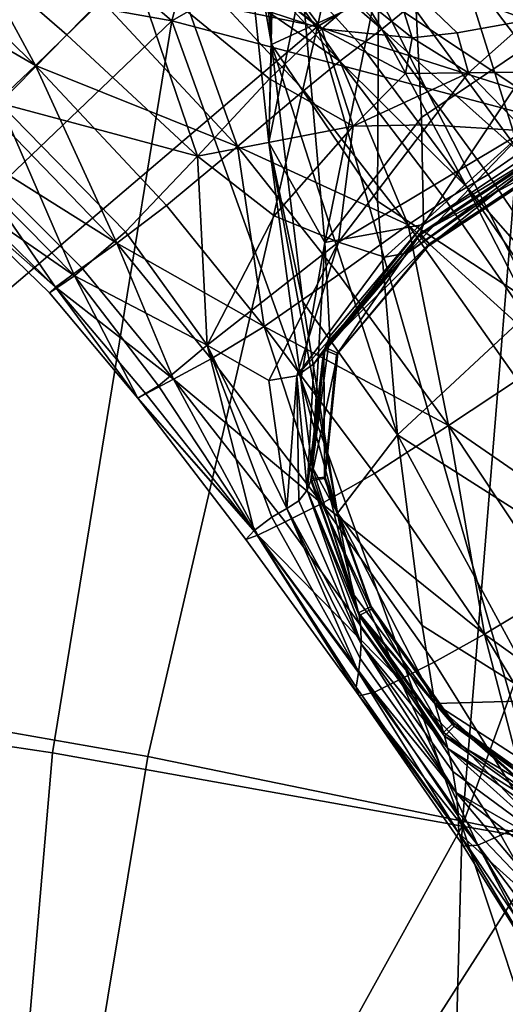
# Model space of a CAD drawing. Header units: millimetres. Extents: x -312 to 313, y -340 to 267.
# Tile 67 of 73: x 200 to 217, y 131 to 165. Entities that reach past the tile are written whole.
import ezdxf

# ---------------------------------------------------------------- set-up
doc = ezdxf.new("R2010")
doc.units = ezdxf.units.MM
doc.layers.add('Default', color=7, linetype='Continuous', true_color=0x000000)

msp = doc.modelspace()

# ---------------------------------------------------------------- linework, layer by layer
at = {"layer": 'Default', "color": 18, "true_color": 0x000000}
for points in [[(217.204, 182.65, 417.315), (216.611, 182.285, 411.739), (218.991, 156.76, 413.037)], [(185.557, 182.083, 428.467), (183.643, 169.102, 433.182), (205.061, 165.294, 434.921)], [(185.557, 182.083, 428.467), (205.061, 165.294, 434.921), (208.255, 177.103, 431.308)], [(216.611, 182.285, 411.739), (216.901, 181.991, 405.5), (219.281, 156.466, 406.799)], [(216.611, 182.285, 411.739), (219.281, 156.466, 406.799), (218.991, 156.76, 413.037)], [(189.199, 181.719, 413.048), (210.188, 165.094, 416.906), (187.72, 169.693, 413.235)], [(189.199, 181.719, 413.048), (212.676, 176.621, 416.862), (210.188, 165.094, 416.906)], [(208.57, 164.466, 503.404), (207.196, 179.341, 447.125), (208.362, 172.178, 446.269)], [(208.57, 164.466, 503.404), (207.415, 171.086, 504.197), (207.196, 179.341, 447.125)], [(208.865, 177.785, 505.027), (207.415, 171.086, 504.197), (208.481, 161.006, 571.255)], [(208.865, 177.785, 505.027), (208.481, 161.006, 571.255), (209.642, 166.729, 572.005)], [(219.133, 173.303, 432.358), (208.255, 177.103, 431.308), (205.061, 165.294, 434.921)], [(222.994, 172.627, 418.658), (210.188, 165.094, 416.906), (212.676, 176.621, 416.862)], [(218.529, 165.039, 627.867), (218.585, 175.32, 573.164), (213.364, 171.769, 572.671)], [(219.133, 173.303, 432.358), (205.061, 165.294, 434.921), (217.341, 162.054, 435.332)], [(200.257, 163.724, 698.072), (195.102, 173.214, 705.6), (192.835, 170.894, 700.19)], [(200.257, 163.724, 698.072), (202.6, 165.997, 703.167), (195.102, 173.214, 705.6)], [(222.994, 172.627, 418.658), (221.678, 161.443, 418.862), (210.188, 165.094, 416.906)], [(208.57, 164.466, 503.404), (208.362, 172.178, 446.269), (212.341, 166.206, 445.592)], [(203.702, 167.191, 661.535), (201.361, 164.796, 662.017), (193.419, 171.676, 661.569)], [(198.988, 162.402, 663.746), (193.419, 171.676, 661.569), (201.361, 164.796, 662.017)], [(208.444, 171.605, 708.083), (207.411, 170.679, 708.041), (212.453, 165.005, 706.37)], [(208.444, 171.605, 708.083), (212.453, 165.005, 706.37), (213.517, 165.857, 706.418)], [(210.45, 157.495, 626.805), (213.364, 171.769, 572.671), (209.642, 166.729, 572.005)], [(210.45, 157.495, 626.805), (213.851, 161.894, 627.416), (213.364, 171.769, 572.671)], [(218.529, 165.039, 627.867), (213.364, 171.769, 572.671), (213.851, 161.894, 627.416)], [(200.257, 163.724, 698.072), (192.835, 170.894, 700.19), (191.086, 169.064, 693.326)], [(208.57, 164.466, 503.404), (208.481, 161.006, 571.255), (207.415, 171.086, 504.197)], [(206.702, 169.992, 707.934), (212.453, 165.005, 706.37), (207.411, 170.679, 708.041)], [(206.569, 170.087, 661.245), (210.338, 165.01, 661.415), (205.339, 168.848, 661.321)], [(206.702, 169.992, 707.934), (205.992, 169.306, 707.828), (210.981, 163.875, 706.153)], [(206.569, 170.087, 661.245), (211.687, 166.172, 661.285), (210.338, 165.01, 661.415)], [(206.702, 169.992, 707.934), (211.718, 164.44, 706.261), (212.453, 165.005, 706.37)], [(206.702, 169.992, 707.934), (210.981, 163.875, 706.153), (211.718, 164.44, 706.261)], [(217.597, 165.313, 662.074), (214.259, 168.26, 662.182), (216.85, 169.969, 665.332)], [(184.128, 142.917, 413.639), (187.72, 169.693, 413.235), (210.188, 165.094, 416.906)], [(204.79, 168.136, 706.609), (210.981, 163.875, 706.153), (205.992, 169.306, 707.828)], [(219.163, 169.161, 393.008), (218.338, 162.212, 445.181), (212.341, 166.206, 445.592)], [(181.186, 142.466, 439.127), (205.061, 165.294, 434.921), (183.643, 169.102, 433.182)], [(200.257, 163.724, 698.072), (191.086, 169.064, 693.326), (198.594, 162.152, 691.895)], [(203.702, 167.191, 661.535), (205.339, 168.848, 661.321), (210.338, 165.01, 661.415)], [(221.69, 164.023, 704.798), (217.161, 169.032, 706.153), (215.238, 167.284, 706.343)], [(204.79, 168.136, 706.609), (202.6, 165.997, 703.167), (207.375, 160.868, 701.571)], [(204.79, 168.136, 706.609), (207.375, 160.868, 701.571), (209.712, 162.841, 704.953)], [(204.79, 168.136, 706.609), (209.712, 162.841, 704.953), (210.981, 163.875, 706.153)], [(217.597, 165.313, 662.074), (212.766, 167.126, 661.187), (214.259, 168.26, 662.182)], [(203.702, 167.191, 661.535), (205.962, 160.525, 662.13), (201.361, 164.796, 662.017)], [(203.702, 167.191, 661.535), (210.338, 165.01, 661.415), (208.502, 163.254, 661.666)], [(203.702, 167.191, 661.535), (208.502, 163.254, 661.666), (205.962, 160.525, 662.13)], [(213.523, 164.701, 661.164), (211.687, 166.172, 661.285), (212.766, 167.126, 661.187)], [(217.597, 165.313, 662.074), (215.109, 164.87, 660.964), (212.766, 167.126, 661.187)], [(213.523, 164.701, 661.164), (212.766, 167.126, 661.187), (215.109, 164.87, 660.964)], [(217.317, 160.664, 705.205), (215.238, 167.284, 706.343), (213.517, 165.857, 706.418)], [(217.317, 160.664, 705.205), (219.154, 162.117, 705.102), (215.238, 167.284, 706.343)], [(221.69, 164.023, 704.798), (215.238, 167.284, 706.343), (219.154, 162.117, 705.102)], [(210.45, 157.495, 626.805), (209.642, 166.729, 572.005), (208.481, 161.006, 571.255)], [(208.57, 164.466, 503.404), (212.341, 166.206, 445.592), (212.308, 158.951, 502.777)], [(213.523, 164.701, 661.164), (210.338, 165.01, 661.415), (211.687, 166.172, 661.285)], [(217.901, 155.276, 502.396), (212.308, 158.951, 502.777), (212.341, 166.206, 445.592)], [(217.901, 155.276, 502.396), (212.341, 166.206, 445.592), (218.338, 162.212, 445.181)], [(200.257, 163.724, 698.072), (207.375, 160.868, 701.571), (202.6, 165.997, 703.167)], [(217.317, 160.664, 705.205), (213.517, 165.857, 706.418), (212.453, 165.005, 706.37)], [(181.186, 142.466, 439.127), (200.854, 139.533, 440.274), (205.061, 165.294, 434.921)], [(184.128, 142.917, 413.639), (210.188, 165.094, 416.906), (204.217, 139.395, 417.001)], [(215.282, 136.951, 439.919), (205.061, 165.294, 434.921), (200.854, 139.533, 440.274)], [(218.433, 136.476, 419.302), (204.217, 139.395, 417.001), (210.188, 165.094, 416.906)], [(215.282, 136.951, 439.919), (217.341, 162.054, 435.332), (205.061, 165.294, 434.921)], [(211.452, 161.591, 661.286), (208.502, 163.254, 661.666), (210.338, 165.01, 661.415)], [(218.433, 136.476, 419.302), (210.188, 165.094, 416.906), (221.678, 161.443, 418.862)], [(211.452, 161.591, 661.286), (210.338, 165.01, 661.415), (213.284, 163.435, 661.173)], [(213.523, 164.701, 661.164), (213.284, 163.435, 661.173), (210.338, 165.01, 661.415)], [(215.449, 159.44, 705.02), (212.453, 165.005, 706.37), (211.718, 164.44, 706.261)], [(215.449, 159.44, 705.02), (216.203, 159.883, 705.152), (212.453, 165.005, 706.37)], [(217.317, 160.664, 705.205), (212.453, 165.005, 706.37), (216.203, 159.883, 705.152)], [(218.529, 165.039, 627.867), (213.851, 161.894, 627.416), (213.923, 158.12, 647.887)], [(218.529, 165.039, 627.867), (213.923, 158.12, 647.887), (218.484, 161.165, 648.335)], [(217.597, 165.313, 662.074), (215.51, 163.465, 660.607), (215.109, 164.87, 660.964)], [(217.597, 165.313, 662.074), (218.23, 163.495, 660.577), (215.51, 163.465, 660.607)], [(198.988, 162.402, 663.746), (201.361, 164.796, 662.017), (205.962, 160.525, 662.13)], [(213.523, 164.701, 661.164), (215.51, 163.465, 660.607), (213.284, 163.435, 661.173)], [(213.523, 164.701, 661.164), (215.109, 164.87, 660.964), (215.51, 163.465, 660.607)], [(208.57, 164.466, 503.404), (209.673, 155.404, 570.539), (208.481, 161.006, 571.255)], [(208.57, 164.466, 503.404), (212.308, 158.951, 502.777), (213.01, 150.726, 569.973)], [(208.57, 164.466, 503.404), (213.01, 150.726, 569.973), (209.673, 155.404, 570.539)], [(215.449, 159.44, 705.02), (211.718, 164.44, 706.261), (210.981, 163.875, 706.153)], [(200.257, 163.724, 698.072), (198.594, 162.152, 691.895), (203.119, 157.468, 690.924)], [(200.257, 163.724, 698.072), (203.119, 157.468, 690.924), (204.877, 158.797, 696.673)], [(200.257, 163.724, 698.072), (204.877, 158.797, 696.673), (207.375, 160.868, 701.571)], [(213.379, 158.119, 703.679), (210.981, 163.875, 706.153), (209.712, 162.841, 704.953)], [(213.379, 158.119, 703.679), (214.695, 158.997, 704.888), (210.981, 163.875, 706.153)], [(215.449, 159.44, 705.02), (210.981, 163.875, 706.153), (214.695, 158.997, 704.888)], [(211.452, 161.591, 661.286), (205.962, 160.525, 662.13), (208.502, 163.254, 661.666)], [(211.452, 161.591, 661.286), (215.51, 163.465, 660.607), (214.08, 161.632, 660.23)], [(211.452, 161.591, 661.286), (213.284, 163.435, 661.173), (215.51, 163.465, 660.607)], [(217.49, 161.425, 658.502), (214.08, 161.632, 660.23), (215.51, 163.465, 660.607)], [(217.49, 161.425, 658.502), (215.51, 163.465, 660.607), (218.23, 163.495, 660.577)], [(213.379, 158.119, 703.679), (209.712, 162.841, 704.953), (207.375, 160.868, 701.571)], [(198.988, 162.402, 663.746), (201.633, 156.314, 667.803), (197.257, 160.741, 667.705)], [(198.988, 162.402, 663.746), (203.433, 157.863, 663.833), (201.633, 156.314, 667.803)], [(198.988, 162.402, 663.746), (205.962, 160.525, 662.13), (203.433, 157.863, 663.833)], [(197.424, 161.05, 685.307), (203.119, 157.468, 690.924), (198.594, 162.152, 691.895)], [(210.45, 157.495, 626.805), (213.923, 158.12, 647.887), (213.851, 161.894, 627.416)], [(215.282, 136.951, 439.919), (223.798, 160.219, 434.194), (217.341, 162.054, 435.332)], [(211.452, 161.591, 661.286), (208.67, 158.432, 661.559), (205.962, 160.525, 662.13)], [(211.452, 161.591, 661.286), (210.932, 157.504, 659.952), (208.67, 158.432, 661.559)], [(217.49, 161.425, 658.502), (210.932, 157.504, 659.952), (214.08, 161.632, 660.23)], [(211.452, 161.591, 661.286), (214.08, 161.632, 660.23), (210.932, 157.504, 659.952)], [(217.49, 161.425, 658.502), (212.562, 156.98, 657.532), (210.932, 157.504, 659.952)], [(217.49, 161.425, 658.502), (213.377, 157.127, 654.525), (212.562, 156.98, 657.532)], [(217.49, 161.425, 658.502), (218.177, 160.457, 655.108), (213.377, 157.127, 654.525)], [(218.44, 160.881, 649.854), (218.484, 161.165, 648.335), (213.923, 158.12, 647.887)], [(197.424, 161.05, 685.307), (196.558, 160.189, 678.979), (200.965, 155.914, 678.83)], [(197.424, 161.05, 685.307), (201.888, 156.599, 684.815), (203.119, 157.468, 690.924)], [(197.424, 161.05, 685.307), (200.965, 155.914, 678.83), (201.888, 156.599, 684.815)], [(208.314, 154.536, 695.532), (207.375, 160.868, 701.571), (204.877, 158.797, 696.673)], [(208.314, 154.536, 695.532), (210.939, 156.371, 700.316), (207.375, 160.868, 701.571)], [(213.379, 158.119, 703.679), (207.375, 160.868, 701.571), (210.939, 156.371, 700.316)], [(210.893, 147.968, 625.457), (209.608, 152.659, 626.116), (208.481, 161.006, 571.255)], [(210.893, 147.968, 625.457), (208.481, 161.006, 571.255), (209.673, 155.404, 570.539)], [(210.45, 157.495, 626.805), (208.481, 161.006, 571.255), (209.608, 152.659, 626.116)], [(218.44, 160.881, 649.854), (213.923, 158.12, 647.887), (213.801, 157.811, 649.851)], [(213.801, 157.811, 649.851), (218.631, 160.433, 649.803), (218.44, 160.881, 649.854)], [(196.376, 159.957, 673.061), (197.257, 160.741, 667.705), (201.633, 156.314, 667.803)], [(206.307, 153.873, 662.879), (203.433, 157.863, 663.833), (205.962, 160.525, 662.13)], [(206.307, 153.873, 662.879), (205.962, 160.525, 662.13), (208.67, 158.432, 661.559)], [(218.418, 160.805, 650.437), (213.377, 157.127, 654.525), (218.177, 160.457, 655.108)], [(218.418, 160.805, 650.437), (213.756, 157.721, 650.437), (213.377, 157.127, 654.525)], [(218.418, 160.805, 650.437), (214.087, 157.362, 650.409), (213.756, 157.721, 650.437)], [(218.418, 160.805, 650.437), (218.615, 160.36, 650.387), (214.087, 157.362, 650.409)], [(217.317, 160.664, 705.205), (216.203, 159.883, 705.152), (220.024, 154.234, 703.747)], [(196.376, 159.957, 673.061), (200.965, 155.914, 678.83), (196.558, 160.189, 678.979)], [(213.801, 157.811, 649.851), (214.121, 157.441, 649.82), (218.631, 160.433, 649.803)], [(218.631, 160.433, 649.803), (214.121, 157.441, 649.82), (214.087, 157.362, 650.409)], [(218.631, 160.433, 649.803), (214.087, 157.362, 650.409), (218.615, 160.36, 650.387)], [(215.282, 136.951, 439.919), (224.833, 135.315, 437.825), (223.798, 160.219, 434.194)], [(196.376, 159.957, 673.061), (201.633, 156.314, 667.803), (200.748, 155.716, 673.111)], [(196.376, 159.957, 673.061), (200.748, 155.716, 673.111), (200.965, 155.914, 678.83)], [(215.449, 159.44, 705.02), (220.024, 154.234, 703.747), (216.203, 159.883, 705.152)], [(215.449, 159.44, 705.02), (214.695, 158.997, 704.888), (218.54, 153.449, 703.486)], [(215.449, 159.44, 705.02), (218.54, 153.449, 703.486), (219.282, 153.841, 703.617)], [(215.449, 159.44, 705.02), (219.282, 153.841, 703.617), (220.024, 154.234, 703.747)], [(208.314, 154.536, 695.532), (204.877, 158.797, 696.673), (203.119, 157.468, 690.924)], [(217.901, 155.276, 502.396), (213.01, 150.726, 569.973), (212.308, 158.951, 502.777)], [(213.379, 158.119, 703.679), (218.54, 153.449, 703.486), (214.695, 158.997, 704.888)], [(206.307, 153.873, 662.879), (208.67, 158.432, 661.559), (210.932, 157.504, 659.952)], [(210.45, 157.495, 626.805), (210.623, 154.19, 647.28), (213.923, 158.12, 647.887)], [(210.458, 153.801, 649.85), (213.801, 157.811, 649.851), (213.923, 158.12, 647.887)], [(210.458, 153.801, 649.85), (213.923, 158.12, 647.887), (210.623, 154.19, 647.28)], [(213.379, 158.119, 703.679), (210.939, 156.371, 700.316), (214.806, 151.049, 698.905)], [(213.379, 158.119, 703.679), (214.806, 151.049, 698.905), (217.236, 152.653, 702.276)], [(213.379, 158.119, 703.679), (217.236, 152.653, 702.276), (218.54, 153.449, 703.486)], [(206.307, 153.873, 662.879), (201.633, 156.314, 667.803), (203.433, 157.863, 663.833)], [(213.756, 157.721, 650.437), (210.865, 153.539, 650.45), (210.409, 153.713, 650.437)], [(210.409, 153.713, 650.437), (213.377, 157.127, 654.525), (213.756, 157.721, 650.437)], [(210.458, 153.801, 649.85), (214.121, 157.441, 649.82), (213.801, 157.811, 649.851)], [(213.756, 157.721, 650.437), (214.087, 157.362, 650.409), (210.865, 153.539, 650.45)], [(205.123, 152.686, 684.26), (203.119, 157.468, 690.924), (201.888, 156.599, 684.815)], [(205.123, 152.686, 684.26), (206.443, 153.392, 690.06), (203.119, 157.468, 690.924)], [(208.314, 154.536, 695.532), (203.119, 157.468, 690.924), (206.443, 153.392, 690.06)], [(206.307, 153.873, 662.879), (210.932, 157.504, 659.952), (208.472, 152.634, 659.707)], [(209.461, 152.797, 656.874), (208.472, 152.634, 659.707), (210.932, 157.504, 659.952)], [(209.461, 152.797, 656.874), (210.932, 157.504, 659.952), (212.562, 156.98, 657.532)], [(210.45, 157.495, 626.805), (209.608, 152.659, 626.116), (210.008, 149.598, 646.594)], [(210.45, 157.495, 626.805), (210.008, 149.598, 646.594), (210.623, 154.19, 647.28)], [(210.458, 153.801, 649.85), (210.902, 153.597, 649.857), (214.121, 157.441, 649.82)], [(214.121, 157.441, 649.82), (210.902, 153.597, 649.857), (210.865, 153.539, 650.45)], [(214.121, 157.441, 649.82), (210.865, 153.539, 650.45), (214.087, 157.362, 650.409)], [(209.461, 152.797, 656.874), (212.562, 156.98, 657.532), (213.377, 157.127, 654.525)], [(209.461, 152.797, 656.874), (213.377, 157.127, 654.525), (210.065, 153.224, 653.794)], [(210.409, 153.713, 650.437), (210.065, 153.224, 653.794), (213.377, 157.127, 654.525)], [(203.861, 152.015, 672.904), (200.748, 155.716, 673.111), (201.633, 156.314, 667.803)], [(205.123, 152.686, 684.26), (201.888, 156.599, 684.815), (200.965, 155.914, 678.83)], [(206.307, 153.873, 662.879), (204.594, 152.448, 667.654), (201.633, 156.314, 667.803)], [(203.861, 152.015, 672.904), (201.633, 156.314, 667.803), (204.594, 152.448, 667.654)], [(208.314, 154.536, 695.532), (214.806, 151.049, 698.905), (210.939, 156.371, 700.316)], [(203.861, 152.015, 672.904), (200.965, 155.914, 678.83), (200.748, 155.716, 673.111)], [(203.861, 152.015, 672.904), (204.149, 152.16, 678.491), (200.965, 155.914, 678.83)], [(205.123, 152.686, 684.26), (200.965, 155.914, 678.83), (204.149, 152.16, 678.491)], [(210.893, 147.968, 625.457), (209.673, 155.404, 570.539), (213.01, 150.726, 569.973)], [(217.901, 155.276, 502.396), (217.891, 147.61, 569.628), (213.01, 150.726, 569.973)], [(208.314, 154.536, 695.532), (206.443, 153.392, 690.06), (210.347, 148.305, 688.945)], [(208.314, 154.536, 695.532), (212.195, 149.358, 694.19), (214.806, 151.049, 698.905)], [(208.314, 154.536, 695.532), (210.347, 148.305, 688.945), (212.195, 149.358, 694.19)], [(210.458, 153.801, 649.85), (210.623, 154.19, 647.28), (210.008, 149.598, 646.594)], [(206.307, 153.873, 662.879), (207.964, 147.36, 667.432), (204.594, 152.448, 667.654)], [(206.307, 153.873, 662.879), (208.579, 147.829, 662.902), (207.964, 147.36, 667.432)], [(206.307, 153.873, 662.879), (208.472, 152.634, 659.707), (209.113, 148.134, 659.432)], [(206.307, 153.873, 662.879), (209.113, 148.134, 659.432), (208.579, 147.829, 662.902)], [(210.409, 153.713, 650.437), (209.826, 148.769, 653.185), (210.065, 153.224, 653.794)], [(210.409, 153.713, 650.437), (209.955, 149.113, 650.437), (209.826, 148.769, 653.185)], [(210.409, 153.713, 650.437), (210.44, 149.182, 650.459), (209.955, 149.113, 650.437)], [(210.458, 153.801, 649.85), (210.008, 149.598, 646.594), (209.973, 149.187, 649.85)], [(209.973, 149.187, 649.85), (210.902, 153.597, 649.857), (210.458, 153.801, 649.85)], [(209.973, 149.187, 649.85), (210.46, 149.236, 649.871), (210.902, 153.597, 649.857)], [(210.409, 153.713, 650.437), (210.865, 153.539, 650.45), (210.44, 149.182, 650.459)], [(210.902, 153.597, 649.857), (210.44, 149.182, 650.459), (210.865, 153.539, 650.45)], [(210.902, 153.597, 649.857), (210.46, 149.236, 649.871), (210.44, 149.182, 650.459)], [(205.123, 152.686, 684.26), (210.347, 148.305, 688.945), (206.443, 153.392, 690.06)], [(209.461, 152.797, 656.874), (210.065, 153.224, 653.794), (209.826, 148.769, 653.185)], [(205.123, 152.686, 684.26), (204.149, 152.16, 678.491), (208.095, 147.188, 677.964)], [(205.123, 152.686, 684.26), (209.052, 147.657, 683.445), (210.347, 148.305, 688.945)], [(205.123, 152.686, 684.26), (208.095, 147.188, 677.964), (209.052, 147.657, 683.445)], [(209.461, 152.797, 656.874), (209.113, 148.134, 659.432), (208.472, 152.634, 659.707)], [(209.461, 152.797, 656.874), (209.538, 148.404, 656.4), (209.113, 148.134, 659.432)], [(209.461, 152.797, 656.874), (209.826, 148.769, 653.185), (209.538, 148.404, 656.4)], [(210.893, 147.968, 625.457), (210.008, 149.598, 646.594), (209.608, 152.659, 626.116)], [(221.073, 146.72, 700.755), (217.236, 152.653, 702.276), (214.806, 151.049, 698.905)], [(203.861, 152.015, 672.904), (204.594, 152.448, 667.654), (207.964, 147.36, 667.432)], [(203.861, 152.015, 672.904), (208.095, 147.188, 677.964), (204.149, 152.16, 678.491)], [(203.861, 152.015, 672.904), (207.964, 147.36, 667.432), (207.669, 147.041, 672.596)], [(203.861, 152.015, 672.904), (207.669, 147.041, 672.596), (208.095, 147.188, 677.964)], [(216.073, 143.7, 692.729), (214.806, 151.049, 698.905), (212.195, 149.358, 694.19)], [(216.073, 143.7, 692.729), (218.653, 145.251, 697.38), (214.806, 151.049, 698.905)], [(221.073, 146.72, 700.755), (214.806, 151.049, 698.905), (218.653, 145.251, 697.38)], [(210.893, 147.968, 625.457), (213.01, 150.726, 569.973), (213.874, 144.005, 624.937)], [(218.094, 141.366, 624.621), (213.874, 144.005, 624.937), (213.01, 150.726, 569.973)], [(218.094, 141.366, 624.621), (213.01, 150.726, 569.973), (217.891, 147.61, 569.628)], [(211.637, 144.46, 649.85), (209.973, 149.187, 649.85), (210.008, 149.598, 646.594)], [(210.893, 147.968, 625.457), (211.452, 145.129, 645.939), (210.008, 149.598, 646.594)], [(211.637, 144.46, 649.85), (210.008, 149.598, 646.594), (211.452, 145.129, 645.939)], [(211.659, 144.357, 650.437), (209.826, 148.769, 653.185), (209.955, 149.113, 650.437)], [(209.955, 149.113, 650.437), (210.44, 149.182, 650.459), (212.089, 144.589, 650.462)], [(209.955, 149.113, 650.437), (212.089, 144.589, 650.462), (211.659, 144.357, 650.437)], [(211.637, 144.46, 649.85), (210.46, 149.236, 649.871), (209.973, 149.187, 649.85)], [(216.073, 143.7, 692.729), (212.195, 149.358, 694.19), (210.347, 148.305, 688.945)], [(210.46, 149.236, 649.871), (212.089, 144.589, 650.462), (210.44, 149.182, 650.459)], [(211.637, 144.46, 649.85), (212.075, 144.678, 649.873), (210.46, 149.236, 649.871)], [(210.46, 149.236, 649.871), (212.075, 144.678, 649.873), (212.089, 144.589, 650.462)], [(211.725, 143.364, 656.038), (209.538, 148.404, 656.4), (209.826, 148.769, 653.185)], [(211.659, 144.357, 650.437), (211.712, 143.957, 652.686), (209.826, 148.769, 653.185)], [(211.725, 143.364, 656.038), (209.826, 148.769, 653.185), (211.712, 143.957, 652.686)], [(211.725, 143.364, 656.038), (209.113, 148.134, 659.432), (209.538, 148.404, 656.4)], [(211.638, 142.361, 662.604), (208.579, 147.829, 662.902), (209.113, 148.134, 659.432)], [(213.089, 142.108, 682.467), (210.347, 148.305, 688.945), (209.052, 147.657, 683.445)], [(211.725, 143.364, 656.038), (211.698, 142.85, 659.13), (209.113, 148.134, 659.432)], [(211.638, 142.361, 662.604), (209.113, 148.134, 659.432), (211.698, 142.85, 659.13)], [(213.089, 142.108, 682.467), (214.301, 142.719, 687.687), (210.347, 148.305, 688.945)], [(216.073, 143.7, 692.729), (210.347, 148.305, 688.945), (214.301, 142.719, 687.687)], [(211.638, 142.361, 662.604), (207.964, 147.36, 667.432), (208.579, 147.829, 662.902)], [(213.089, 142.108, 682.467), (209.052, 147.657, 683.445), (208.095, 147.188, 677.964)], [(210.893, 147.968, 625.457), (214.325, 141.267, 645.428), (211.452, 145.129, 645.939)], [(210.893, 147.968, 625.457), (213.874, 144.005, 624.937), (214.325, 141.267, 645.428)], [(211.663, 141.535, 672.151), (207.669, 147.041, 672.596), (207.964, 147.36, 667.432)], [(211.638, 142.361, 662.604), (211.552, 141.844, 667.101), (207.964, 147.36, 667.432)], [(211.663, 141.535, 672.151), (207.964, 147.36, 667.432), (211.552, 141.844, 667.101)], [(211.663, 141.535, 672.151), (208.095, 147.188, 677.964), (207.669, 147.041, 672.596)], [(211.663, 141.535, 672.151), (212.193, 141.668, 677.28), (208.095, 147.188, 677.964)], [(213.089, 142.108, 682.467), (208.095, 147.188, 677.964), (212.193, 141.668, 677.28)], [(216.073, 143.7, 692.729), (222.162, 139.331, 695.781), (218.653, 145.251, 697.38)], [(211.637, 144.46, 649.85), (211.452, 145.129, 645.939), (214.325, 141.267, 645.428)], [(214.625, 140.247, 649.852), (212.075, 144.678, 649.873), (211.637, 144.46, 649.85)], [(211.659, 144.357, 650.437), (212.089, 144.589, 650.462), (214.999, 140.461, 650.495)], [(212.075, 144.678, 649.873), (214.999, 140.461, 650.495), (212.089, 144.589, 650.462)], [(212.075, 144.678, 649.873), (214.976, 140.582, 649.907), (214.999, 140.461, 650.495)], [(214.625, 140.247, 649.852), (214.976, 140.582, 649.907), (212.075, 144.678, 649.873)], [(211.637, 144.46, 649.85), (214.325, 141.267, 645.428), (214.625, 140.247, 649.852)], [(211.659, 144.357, 650.437), (214.999, 140.461, 650.495), (214.662, 140.111, 650.435)], [(211.659, 144.357, 650.437), (214.775, 139.683, 652.284), (211.712, 143.957, 652.686)], [(211.659, 144.357, 650.437), (214.662, 140.111, 650.435), (214.775, 139.683, 652.284)], [(211.725, 143.364, 656.038), (211.712, 143.957, 652.686), (214.775, 139.683, 652.284)], [(218.094, 141.366, 624.621), (214.325, 141.267, 645.428), (213.874, 144.005, 624.937)], [(216.073, 143.7, 692.729), (214.301, 142.719, 687.687), (217.774, 137.15, 686.396)], [(216.073, 143.7, 692.729), (217.774, 137.15, 686.396), (219.51, 137.993, 691.233)], [(216.073, 143.7, 692.729), (219.51, 137.993, 691.233), (222.162, 139.331, 695.781)], [(211.725, 143.364, 656.038), (215.072, 138.128, 658.805), (211.698, 142.85, 659.13)], [(211.725, 143.364, 656.038), (214.775, 139.683, 652.284), (214.951, 138.875, 655.715)], [(211.725, 143.364, 656.038), (214.951, 138.875, 655.715), (215.072, 138.128, 658.805)], [(184.128, 142.917, 413.639), (204.217, 139.395, 417.001), (198.555, 105.446, 417.426)], [(211.638, 142.361, 662.604), (211.698, 142.85, 659.13), (215.072, 138.128, 658.805)], [(181.186, 142.466, 439.127), (197.934, 105.615, 445.512), (200.854, 139.533, 440.274)], [(213.089, 142.108, 682.467), (217.774, 137.15, 686.396), (214.301, 142.719, 687.687)], [(211.638, 142.361, 662.604), (215.167, 136.701, 666.626), (211.552, 141.844, 667.101)], [(211.638, 142.361, 662.604), (215.143, 137.412, 662.22), (215.167, 136.701, 666.626)], [(211.638, 142.361, 662.604), (215.072, 138.128, 658.805), (215.143, 137.412, 662.22)], [(213.089, 142.108, 682.467), (212.193, 141.668, 677.28), (215.832, 136.273, 676.471)], [(213.089, 142.108, 682.467), (216.65, 136.633, 681.423), (217.774, 137.15, 686.396)], [(213.089, 142.108, 682.467), (215.832, 136.273, 676.471), (216.65, 136.633, 681.423)], [(211.663, 141.535, 672.151), (211.552, 141.844, 667.101), (215.167, 136.701, 666.626)], [(211.663, 141.535, 672.151), (215.832, 136.273, 676.471), (212.193, 141.668, 677.28)], [(211.663, 141.535, 672.151), (215.167, 136.701, 666.626), (215.334, 136.24, 671.538)], [(211.663, 141.535, 672.151), (215.334, 136.24, 671.538), (215.832, 136.273, 676.471)], [(218.094, 141.366, 624.621), (218.29, 138.691, 645.119), (214.325, 141.267, 645.428)], [(218.617, 137.406, 649.857), (214.325, 141.267, 645.428), (218.29, 138.691, 645.119)], [(218.617, 137.406, 649.857), (214.625, 140.247, 649.852), (214.325, 141.267, 645.428)], [(218.617, 137.406, 649.857), (214.976, 140.582, 649.907), (214.625, 140.247, 649.852)], [(214.662, 140.111, 650.435), (214.999, 140.461, 650.495), (218.822, 137.7, 650.54)], [(218.617, 137.406, 649.857), (218.802, 137.847, 649.963), (214.976, 140.582, 649.907)], [(214.976, 140.582, 649.907), (218.802, 137.847, 649.963), (218.822, 137.7, 650.54)], [(214.976, 140.582, 649.907), (218.822, 137.7, 650.54), (214.999, 140.461, 650.495)], [(214.662, 140.111, 650.435), (218.822, 137.7, 650.54), (218.66, 137.252, 650.431)], [(218.66, 137.252, 650.431), (214.775, 139.683, 652.284), (214.662, 140.111, 650.435)], [(218.66, 137.252, 650.431), (218.782, 136.819, 652.039), (214.775, 139.683, 652.284)], [(219.044, 135.852, 655.486), (214.775, 139.683, 652.284), (218.782, 136.819, 652.039)], [(219.044, 135.852, 655.486), (214.951, 138.875, 655.715), (214.775, 139.683, 652.284)], [(215.282, 136.951, 439.919), (200.854, 139.533, 440.274), (197.934, 105.615, 445.512)], [(218.433, 136.476, 419.302), (198.555, 105.446, 417.426), (204.217, 139.395, 417.001)], [(219.044, 135.852, 655.486), (215.072, 138.128, 658.805), (214.951, 138.875, 655.715)], [(219.044, 135.852, 655.486), (219.241, 134.914, 658.484), (215.072, 138.128, 658.805)], [(219.843, 132.49, 661.594), (215.072, 138.128, 658.805), (219.241, 134.914, 658.484)], [(219.843, 132.49, 661.594), (215.143, 137.412, 662.22), (215.072, 138.128, 658.805)], [(219.843, 132.49, 661.594), (215.167, 136.701, 666.626), (215.143, 137.412, 662.22)], [(215.282, 136.951, 439.919), (197.934, 105.615, 445.512), (214.367, 103.691, 444.486)], [(215.282, 136.951, 439.919), (214.367, 103.691, 444.486), (226.731, 102.336, 441.493)], [(215.282, 136.951, 439.919), (226.731, 102.336, 441.493), (224.833, 135.315, 437.825)], [(219.775, 131.065, 680.361), (217.774, 137.15, 686.396), (216.65, 136.633, 681.423)], [(218.718, 130.795, 670.86), (215.334, 136.24, 671.538), (215.167, 136.701, 666.626)], [(218.718, 130.795, 670.86), (215.167, 136.701, 666.626), (218.792, 131.367, 666.136)], [(219.843, 132.49, 661.594), (218.792, 131.367, 666.136), (215.167, 136.701, 666.626)], [(219.775, 131.065, 680.361), (216.65, 136.633, 681.423), (215.832, 136.273, 676.471)], [(218.433, 136.476, 419.302), (215.68, 103.352, 420.109), (198.555, 105.446, 417.426)], [(218.718, 130.795, 670.86), (215.832, 136.273, 676.471), (215.334, 136.24, 671.538)], [(218.433, 136.476, 419.302), (228.631, 101.874, 422.153), (215.68, 103.352, 420.109)], [(218.718, 130.795, 670.86), (219.054, 130.76, 675.606), (215.832, 136.273, 676.471)], [(219.775, 131.065, 680.361), (215.832, 136.273, 676.471), (219.054, 130.76, 675.606)]]:
    msp.add_3dface(points, dxfattribs=at)

doc.saveas('drawing.dxf')
